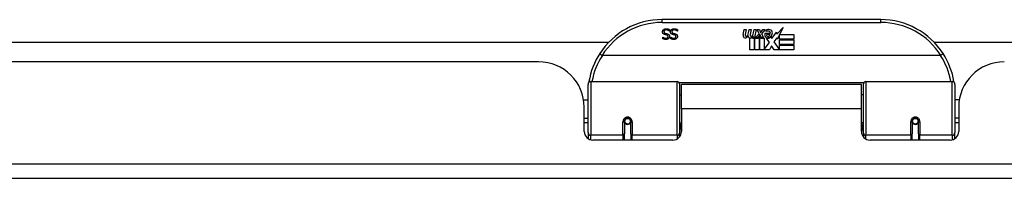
# Model space of a CAD drawing. Header units: inches. Extents: x 20 to 683, y 61 to 320.
# Tile 13 of 256: x 61.66 to 68.39, y 61.18 to 62.27. Entities that reach past the tile are written whole.
import ezdxf

# ---------------------------------------------------------------- set-up
doc = ezdxf.new("R2010")
doc.units = ezdxf.units.IN
doc.header["$MEASUREMENT"] = 0
doc.layers.add('Visible Edges(ANSI)', color=7, linetype='Continuous', lineweight=25)
doc.layers.add('Visible Tangent Edges(ANSI)', color=7, linetype='Continuous', lineweight=25)

msp = doc.modelspace()

# ---------------------------------------------------------------- linework, layer by layer
at = {"layer": 'Visible Edges(ANSI)'}
for p, q in [((67.5479, 62.2732), (66.0518, 62.2732)), ((66.103, 62.1932), (66.1023, 62.1932)), ((66.103, 62.205), (66.103, 62.1932)), ((66.1573, 62.1932), (66.1566, 62.1932)), ((66.1573, 62.205), (66.1573, 62.1932)), ((66.6072, 62.1702), (66.6139, 62.2045)), ((66.6139, 62.2045), (66.6271, 62.2045)), ((66.6271, 62.2045), (66.621, 62.17)), ((66.6435, 62.182), (66.6474, 62.2045)), ((66.6474, 62.2045), (66.6606, 62.2045)), ((66.6606, 62.2045), (66.6546, 62.17)), ((66.6774, 62.182), (66.6813, 62.2045)), ((66.6813, 62.2045), (66.6945, 62.2045)), ((66.6945, 62.2045), (66.6849, 62.1499)), ((66.6906, 62.1499), (66.7149, 62.1764)), ((66.7014, 62.2045), (66.7176, 62.2045)), ((66.7149, 62.1764), (66.7014, 62.2045)), ((66.7176, 62.2045), (66.7251, 62.185)), ((66.7251, 62.185), (66.7275, 62.185)), ((66.7275, 62.185), (66.741, 62.2045)), ((66.7572, 62.2045), (66.7326, 62.1766)), ((66.7326, 62.1766), (66.7464, 62.1499)), ((66.741, 62.2045), (66.7572, 62.2045)), ((66.756, 62.1808), (66.7926, 62.1808)), ((66.7626, 62.1928), (66.7626, 62.2018)), ((66.8031, 62.1428), (66.8346, 62.1869)), ((66.8346, 62.1869), (66.8366, 62.1727)), ((66.8366, 62.1727), (66.8804, 62.2189)), ((66.8804, 62.2189), (66.8556, 62.1712)), ((56.6332, 62.1176), (65.6865, 62.1176)), ((66.0576, 62.153), (66.0582, 62.153)), ((66.0576, 62.1417), (66.0576, 62.153)), ((66.1118, 62.153), (66.1125, 62.153)), ((66.1118, 62.1417), (66.1118, 62.153)), ((66.6525, 62.0662), (66.6525, 62.1457)), ((66.6705, 62.1532), (66.6699, 62.147)), ((66.6699, 62.147), (66.6822, 62.147)), ((66.6744, 62.1595), (66.6715, 62.1595)), ((66.6735, 62.1499), (66.6744, 62.1595)), ((66.6849, 62.1499), (66.6735, 62.1499)), ((66.6822, 62.147), (66.6822, 62.0662)), ((66.6864, 62.147), (66.7086, 62.147)), ((66.6864, 62.0662), (66.6864, 62.147)), ((66.707, 62.1499), (66.6906, 62.1499)), ((66.7203, 62.1683), (66.707, 62.1499)), ((66.7086, 62.147), (66.7161, 62.1574)), ((66.7161, 62.1574), (66.7161, 62.0662)), ((66.7224, 62.1683), (66.7203, 62.1683)), ((66.7203, 62.1647), (66.7278, 62.147)), ((66.7203, 62.0662), (66.7203, 62.1647)), ((66.7302, 62.1499), (66.7224, 62.1683)), ((66.7278, 62.147), (66.7503, 62.147)), ((66.7464, 62.1499), (66.7302, 62.1499)), ((66.7503, 62.147), (66.7503, 62.0674)), ((66.7503, 62.0674), (66.7869, 62.1164)), ((66.7869, 62.1164), (66.7662, 62.1463)), ((66.7911, 62.1718), (66.7671, 62.1718)), ((66.7962, 62.1544), (66.8031, 62.1428)), ((66.8366, 62.1485), (66.8169, 62.1205)), ((66.8169, 62.1205), (66.8538, 62.0668)), ((66.8385, 62.1385), (66.8366, 62.1485)), ((66.8538, 62.1679), (66.8385, 62.1385)), ((66.8538, 62.1391), (66.8538, 62.1679)), ((66.9525, 62.1391), (66.8538, 62.1391)), ((66.8538, 62.1346), (66.9525, 62.1346)), ((66.8538, 62.1025), (66.8538, 62.1346)), ((66.8556, 62.1712), (66.9525, 62.1712)), ((66.9525, 62.1712), (66.9525, 62.1391)), ((66.9525, 62.1346), (66.9525, 62.1025)), ((67.9132, 62.1176), (86.7875, 62.1176)), ((66.6822, 62.0662), (66.6525, 62.0662)), ((66.7161, 62.0662), (66.6864, 62.0662)), ((66.7872, 62.0662), (66.7203, 62.0662)), ((66.8011, 62.0923), (66.7872, 62.0662)), ((66.8187, 62.0662), (66.8011, 62.0923)), ((66.9525, 62.0662), (66.8187, 62.0662)), ((66.9525, 62.1025), (66.8538, 62.1025)), ((66.8538, 62.0983), (66.9525, 62.0983)), ((66.8538, 62.0668), (66.8538, 62.0983)), ((66.9525, 62.0983), (66.9525, 62.0662)), ((65.2068, 61.9836), (47.2918, 61.9836)), ((67.9567, 62.0275), (65.643, 62.0275)), ((65.5646, 61.8482), (66.1542, 61.8482)), ((67.4455, 61.8482), (68.0351, 61.8482)), ((65.5449, 61.4986), (65.5449, 61.8285)), ((66.1699, 61.8324), (66.1699, 61.4948)), ((66.1843, 61.6606), (66.1843, 61.8286)), ((67.4153, 61.8286), (66.1843, 61.8286)), ((67.4153, 61.6606), (67.4153, 61.8286)), ((67.4298, 61.4948), (67.4298, 61.8324)), ((68.0548, 61.8285), (68.0548, 61.4986)), ((65.5145, 61.7236), (65.5449, 61.7236)), ((66.1699, 61.7561), (66.1843, 61.7561)), ((67.4298, 61.7561), (67.4153, 61.7561)), ((68.0852, 61.7236), (68.0548, 61.7236)), ((65.5188, 61.5057), (65.5188, 61.6716)), ((66.1843, 61.6606), (66.1843, 61.5057)), ((67.4153, 61.5057), (67.4153, 61.6606)), ((68.0808, 61.6716), (68.0808, 61.5057)), ((65.5188, 61.5977), (65.5449, 61.5977)), ((65.7939, 61.576), (65.7939, 61.4891)), ((65.796, 61.5736), (65.7941, 61.5736)), ((65.7944, 61.5803), (65.7963, 61.5799)), ((65.7959, 61.58), (65.7959, 61.576)), ((65.8349, 61.572), (65.8372, 61.5715)), ((65.8372, 61.4891), (65.8372, 61.576)), ((67.7624, 61.576), (67.7624, 61.4891)), ((67.7648, 61.572), (67.7624, 61.5715)), ((67.8053, 61.5803), (67.8034, 61.5799)), ((67.8036, 61.5736), (67.8056, 61.5736)), ((67.8038, 61.576), (67.8038, 61.58)), ((67.8057, 61.4891), (67.8057, 61.576)), ((68.0808, 61.5977), (68.0548, 61.5977)), ((65.5449, 61.5641), (65.5188, 61.5641)), ((65.7999, 61.5641), (65.7975, 61.5641)), ((65.8337, 61.5641), (65.8313, 61.5641)), ((66.1699, 61.5652), (66.1843, 61.5652)), ((67.4298, 61.5652), (67.4153, 61.5652)), ((67.7684, 61.5641), (67.766, 61.5641)), ((67.8022, 61.5641), (67.7998, 61.5641)), ((68.0808, 61.5641), (68.0548, 61.5641)), ((65.5449, 61.4986), (65.5449, 61.4567)), ((66.1253, 61.4466), (65.5779, 61.4466)), ((65.7939, 61.4466), (65.7939, 61.4891)), ((65.8372, 61.4891), (65.8372, 61.4466)), ((66.1699, 61.467), (66.1699, 61.4948)), ((67.4298, 61.4948), (67.4298, 61.467)), ((68.0218, 61.4466), (67.4744, 61.4466)), ((67.7624, 61.4466), (67.7624, 61.4891)), ((67.8057, 61.4891), (67.8057, 61.4466)), ((68.0548, 61.4567), (68.0548, 61.4986)), ((92.0518, 61.1836), (20.4468, 61.1836))]:
    msp.add_line(p, q, dxfattribs=at)
at = {"layer": 'Visible Edges(ANSI)', "flags": 128}
for points in [[(66.0548, 62.189), (66.0548, 62.1897), (66.0549, 62.1904), (66.0549, 62.1911), (66.055, 62.1918), (66.0551, 62.1925), (66.0552, 62.1932), (66.0554, 62.1939), (66.0556, 62.1945), (66.0558, 62.1952), (66.056, 62.1959), (66.0562, 62.1966), (66.0565, 62.1972), (66.0568, 62.1979), (66.0571, 62.1986), (66.0574, 62.1992), (66.0578, 62.1998), (66.0581, 62.2004), (66.0585, 62.201), (66.0589, 62.2015), (66.0594, 62.2021), (66.0598, 62.2026), (66.0603, 62.2031), (66.0607, 62.2036), (66.0612, 62.2041)], [(66.0689, 62.1712), (66.0677, 62.1716), (66.0666, 62.172), (66.0655, 62.1724), (66.0644, 62.1729), (66.0635, 62.1734), (66.0626, 62.174), (66.0617, 62.1746), (66.0609, 62.1752), (66.0601, 62.1758), (66.0594, 62.1765), (66.0588, 62.1772), (66.0582, 62.1779), (66.0577, 62.1787), (66.0572, 62.1795), (66.0567, 62.1803), (66.0563, 62.1812), (66.056, 62.182), (66.0557, 62.183), (66.0554, 62.1839), (66.0552, 62.1849), (66.055, 62.1859), (66.0549, 62.1869), (66.0548, 62.1879), (66.0548, 62.189)], [(66.0612, 62.2041), (66.0618, 62.2046), (66.0624, 62.2051), (66.063, 62.2055), (66.0636, 62.206), (66.0642, 62.2064), (66.0649, 62.2068), (66.0655, 62.2072), (66.0662, 62.2076), (66.0668, 62.2079), (66.0675, 62.2083), (66.0682, 62.2086), (66.0689, 62.2088), (66.0697, 62.2091), (66.0704, 62.2094), (66.0712, 62.2096), (66.072, 62.2098), (66.0729, 62.2099), (66.0738, 62.2101), (66.0747, 62.2102), (66.0756, 62.2103), (66.0766, 62.2104), (66.0776, 62.2105), (66.0787, 62.2105), (66.0797, 62.2105)], [(66.0804, 62.2024), (66.0791, 62.2023), (66.0779, 62.2023), (66.0768, 62.2022), (66.0756, 62.202), (66.0746, 62.2018), (66.0736, 62.2015), (66.0726, 62.2013), (66.0717, 62.2009), (66.0708, 62.2005), (66.0701, 62.2001), (66.0693, 62.1996), (66.0686, 62.1991), (66.068, 62.1986), (66.0674, 62.198), (66.0669, 62.1974), (66.0664, 62.1967), (66.066, 62.196), (66.0656, 62.1953), (66.0653, 62.1946), (66.0651, 62.1939), (66.0649, 62.1931), (66.0647, 62.1922), (66.0647, 62.1914), (66.0646, 62.1905)], [(66.0646, 62.1905), (66.0646, 62.1898), (66.0647, 62.1892), (66.0648, 62.1885), (66.0649, 62.1879), (66.065, 62.1873), (66.0651, 62.1867), (66.0653, 62.1861), (66.0656, 62.1856), (66.0658, 62.1851), (66.0661, 62.1846), (66.0664, 62.1841), (66.0667, 62.1836), (66.0671, 62.1832), (66.0675, 62.1828), (66.0679, 62.1824), (66.0684, 62.182), (66.0689, 62.1817), (66.0694, 62.1813), (66.07, 62.181), (66.0706, 62.1807), (66.0712, 62.1804), (66.0719, 62.1801), (66.0726, 62.1799), (66.0734, 62.1797)], [(66.0734, 62.1797), (66.0739, 62.1795), (66.0744, 62.1794), (66.075, 62.1792), (66.0755, 62.1791), (66.076, 62.179), (66.0765, 62.1788), (66.077, 62.1787), (66.0775, 62.1786), (66.078, 62.1785), (66.0784, 62.1783), (66.0789, 62.1782), (66.0794, 62.1781), (66.0798, 62.178), (66.0803, 62.1779), (66.0808, 62.1778), (66.0813, 62.1777), (66.0819, 62.1775), (66.0824, 62.1774), (66.083, 62.1772), (66.0836, 62.1771), (66.0842, 62.1769), (66.0848, 62.1768), (66.0855, 62.1766), (66.0862, 62.1765)], [(66.0797, 62.2105), (66.081, 62.2105), (66.0822, 62.2105), (66.0834, 62.2104), (66.0846, 62.2103), (66.0857, 62.2102), (66.0868, 62.2101), (66.0879, 62.21), (66.089, 62.2098), (66.09, 62.2096), (66.091, 62.2094), (66.0919, 62.2092), (66.0928, 62.2089), (66.0937, 62.2086), (66.0946, 62.2083), (66.0955, 62.2081), (66.0963, 62.2078), (66.0972, 62.2074), (66.0981, 62.2071), (66.0989, 62.2068), (66.0997, 62.2065), (66.1006, 62.2061), (66.1014, 62.2057), (66.1022, 62.2054), (66.103, 62.205)], [(66.1023, 62.1932), (66.1015, 62.1939), (66.1007, 62.1946), (66.0999, 62.1952), (66.0991, 62.1959), (66.0982, 62.1965), (66.0973, 62.197), (66.0964, 62.1976), (66.0955, 62.1981), (66.0946, 62.1986), (66.0937, 62.1991), (66.0927, 62.1995), (66.0918, 62.1999), (66.0908, 62.2003), (66.0898, 62.2007), (66.0888, 62.201), (66.0879, 62.2013), (66.0869, 62.2015), (66.086, 62.2018), (66.085, 62.2019), (66.0841, 62.2021), (66.0832, 62.2022), (66.0822, 62.2023), (66.0813, 62.2023), (66.0804, 62.2024)], [(66.0862, 62.1765), (66.0868, 62.1763), (66.0874, 62.1761), (66.0879, 62.1759), (66.0885, 62.1758), (66.0891, 62.1756), (66.0896, 62.1754), (66.0902, 62.1752), (66.0907, 62.1749), (66.0912, 62.1747), (66.0917, 62.1745), (66.0922, 62.1743), (66.0927, 62.174), (66.0932, 62.1738), (66.0937, 62.1735), (66.0941, 62.1732), (66.0946, 62.1729), (66.095, 62.1726), (66.0955, 62.1723), (66.0959, 62.172), (66.0963, 62.1717), (66.0967, 62.1713), (66.0971, 62.171), (66.0975, 62.1706), (66.0979, 62.1702)], [(66.1091, 62.189), (66.1091, 62.1897), (66.1091, 62.1904), (66.1092, 62.1911), (66.1093, 62.1918), (66.1094, 62.1925), (66.1095, 62.1932), (66.1096, 62.1939), (66.1098, 62.1945), (66.11, 62.1952), (66.1102, 62.1959), (66.1105, 62.1966), (66.1108, 62.1972), (66.1111, 62.1979), (66.1114, 62.1986), (66.1117, 62.1992), (66.112, 62.1998), (66.1124, 62.2004), (66.1128, 62.201), (66.1132, 62.2015), (66.1136, 62.2021), (66.1141, 62.2026), (66.1145, 62.2031), (66.115, 62.2036), (66.1155, 62.2041)], [(66.1231, 62.1712), (66.122, 62.1716), (66.1208, 62.172), (66.1197, 62.1724), (66.1187, 62.1729), (66.1177, 62.1734), (66.1168, 62.174), (66.116, 62.1746), (66.1152, 62.1752), (66.1144, 62.1758), (66.1137, 62.1765), (66.1131, 62.1772), (66.1125, 62.1779), (66.1119, 62.1787), (66.1114, 62.1795), (66.111, 62.1803), (66.1106, 62.1812), (66.1102, 62.182), (66.1099, 62.183), (66.1097, 62.1839), (66.1094, 62.1849), (66.1093, 62.1859), (66.1092, 62.1869), (66.1091, 62.1879), (66.1091, 62.189)], [(66.1155, 62.2041), (66.1161, 62.2046), (66.1167, 62.2051), (66.1173, 62.2055), (66.1179, 62.206), (66.1185, 62.2064), (66.1191, 62.2068), (66.1198, 62.2072), (66.1204, 62.2076), (66.1211, 62.2079), (66.1218, 62.2083), (66.1225, 62.2086), (66.1232, 62.2088), (66.1239, 62.2091), (66.1247, 62.2094), (66.1255, 62.2096), (66.1263, 62.2098), (66.1272, 62.2099), (66.1281, 62.2101), (66.129, 62.2102), (66.1299, 62.2103), (66.1309, 62.2104), (66.1319, 62.2105), (66.1329, 62.2105), (66.134, 62.2105)], [(66.1347, 62.2024), (66.1334, 62.2023), (66.1322, 62.2023), (66.131, 62.2022), (66.1299, 62.202), (66.1288, 62.2018), (66.1278, 62.2015), (66.1269, 62.2013), (66.126, 62.2009), (66.1251, 62.2005), (66.1243, 62.2001), (66.1236, 62.1996), (66.1229, 62.1991), (66.1222, 62.1986), (66.1217, 62.198), (66.1211, 62.1974), (66.1207, 62.1967), (66.1203, 62.196), (66.1199, 62.1953), (66.1196, 62.1946), (66.1193, 62.1939), (66.1191, 62.1931), (66.119, 62.1922), (66.1189, 62.1914), (66.1189, 62.1905)], [(66.1189, 62.1905), (66.1189, 62.1898), (66.119, 62.1892), (66.119, 62.1885), (66.1191, 62.1879), (66.1193, 62.1873), (66.1194, 62.1867), (66.1196, 62.1861), (66.1198, 62.1856), (66.1201, 62.1851), (66.1203, 62.1846), (66.1207, 62.1841), (66.121, 62.1836), (66.1214, 62.1832), (66.1218, 62.1828), (66.1222, 62.1824), (66.1227, 62.182), (66.1232, 62.1817), (66.1237, 62.1813), (66.1243, 62.181), (66.1249, 62.1807), (66.1255, 62.1804), (66.1262, 62.1801), (66.1269, 62.1799), (66.1276, 62.1797)], [(66.1276, 62.1797), (66.1282, 62.1795), (66.1287, 62.1794), (66.1292, 62.1792), (66.1297, 62.1791), (66.1303, 62.179), (66.1308, 62.1788), (66.1313, 62.1787), (66.1317, 62.1786), (66.1322, 62.1785), (66.1327, 62.1783), (66.1332, 62.1782), (66.1336, 62.1781), (66.1341, 62.178), (66.1346, 62.1779), (66.1351, 62.1778), (66.1356, 62.1777), (66.1361, 62.1775), (66.1367, 62.1774), (66.1373, 62.1772), (66.1379, 62.1771), (66.1385, 62.1769), (66.1391, 62.1768), (66.1398, 62.1766), (66.1404, 62.1765)], [(66.134, 62.2105), (66.1353, 62.2105), (66.1365, 62.2105), (66.1377, 62.2104), (66.1389, 62.2103), (66.14, 62.2102), (66.1411, 62.2101), (66.1422, 62.21), (66.1432, 62.2098), (66.1442, 62.2096), (66.1452, 62.2094), (66.1462, 62.2092), (66.1471, 62.2089), (66.148, 62.2086), (66.1489, 62.2083), (66.1498, 62.2081), (66.1506, 62.2078), (66.1515, 62.2074), (66.1523, 62.2071), (66.1532, 62.2068), (66.154, 62.2065), (66.1548, 62.2061), (66.1556, 62.2057), (66.1565, 62.2054), (66.1573, 62.205)], [(66.1566, 62.1932), (66.1558, 62.1939), (66.155, 62.1946), (66.1542, 62.1952), (66.1533, 62.1959), (66.1525, 62.1965), (66.1516, 62.197), (66.1507, 62.1976), (66.1498, 62.1981), (66.1489, 62.1986), (66.148, 62.1991), (66.147, 62.1995), (66.146, 62.1999), (66.1451, 62.2003), (66.1441, 62.2007), (66.1431, 62.201), (66.1422, 62.2013), (66.1412, 62.2015), (66.1402, 62.2018), (66.1393, 62.2019), (66.1384, 62.2021), (66.1374, 62.2022), (66.1365, 62.2023), (66.1356, 62.2023), (66.1347, 62.2024)], [(66.1404, 62.1765), (66.141, 62.1763), (66.1416, 62.1761), (66.1422, 62.1759), (66.1428, 62.1758), (66.1434, 62.1756), (66.1439, 62.1754), (66.1445, 62.1752), (66.145, 62.1749), (66.1455, 62.1747), (66.146, 62.1745), (66.1465, 62.1743), (66.147, 62.174), (66.1475, 62.1738), (66.148, 62.1735), (66.1484, 62.1732), (66.1489, 62.1729), (66.1493, 62.1726), (66.1497, 62.1723), (66.1502, 62.172), (66.1506, 62.1717), (66.151, 62.1713), (66.1514, 62.171), (66.1518, 62.1706), (66.1521, 62.1702)], [(66.0786, 62.1371), (66.0776, 62.1371), (66.0767, 62.1372), (66.0757, 62.1372), (66.0747, 62.1372), (66.0738, 62.1373), (66.0728, 62.1374), (66.0719, 62.1375), (66.071, 62.1376), (66.0701, 62.1378), (66.0692, 62.1379), (66.0683, 62.1381), (66.0674, 62.1383), (66.0665, 62.1385), (66.0656, 62.1387), (66.0648, 62.139), (66.0639, 62.1392), (66.0631, 62.1395), (66.0623, 62.1397), (66.0615, 62.14), (66.0607, 62.1403), (66.0599, 62.1407), (66.0591, 62.141), (66.0583, 62.1413), (66.0576, 62.1417)], [(66.0582, 62.153), (66.0588, 62.1525), (66.0594, 62.152), (66.0601, 62.1515), (66.0607, 62.151), (66.0614, 62.1505), (66.0621, 62.1501), (66.0628, 62.1496), (66.0636, 62.1492), (66.0644, 62.1488), (66.0652, 62.1484), (66.0661, 62.148), (66.0669, 62.1476), (66.0678, 62.1472), (66.0687, 62.1469), (66.0696, 62.1466), (66.0705, 62.1463), (66.0714, 62.1461), (66.0723, 62.1458), (66.0733, 62.1457), (66.0742, 62.1455), (66.0751, 62.1454), (66.0761, 62.1453), (66.077, 62.1453), (66.078, 62.1453)], [(66.0834, 62.1674), (66.0829, 62.1676), (66.0824, 62.1677), (66.0818, 62.1679), (66.0813, 62.168), (66.0807, 62.1682), (66.0801, 62.1683), (66.0795, 62.1685), (66.0788, 62.1686), (66.0782, 62.1688), (66.0775, 62.1689), (66.0768, 62.1691), (66.0761, 62.1693), (66.0754, 62.1694), (66.0747, 62.1696), (66.074, 62.1698), (66.0734, 62.1699), (66.0727, 62.1701), (66.0721, 62.1703), (66.0715, 62.1704), (66.071, 62.1706), (66.0704, 62.1707), (66.0699, 62.1709), (66.0694, 62.171), (66.0689, 62.1712)], [(66.078, 62.1453), (66.0791, 62.1453), (66.0801, 62.1454), (66.0811, 62.1455), (66.0821, 62.1456), (66.083, 62.1458), (66.0839, 62.146), (66.0848, 62.1463), (66.0856, 62.1466), (66.0864, 62.147), (66.0872, 62.1474), (66.0879, 62.1479), (66.0886, 62.1483), (66.0892, 62.1489), (66.0898, 62.1494), (66.0904, 62.15), (66.0908, 62.1506), (66.0913, 62.1512), (66.0916, 62.1519), (66.0919, 62.1526), (66.0922, 62.1533), (66.0924, 62.154), (66.0925, 62.1548), (66.0926, 62.1556), (66.0926, 62.1564)], [(66.1025, 62.1574), (66.1024, 62.156), (66.1023, 62.1546), (66.102, 62.1533), (66.1017, 62.152), (66.1013, 62.1507), (66.1008, 62.1495), (66.1002, 62.1483), (66.0995, 62.1471), (66.0987, 62.146), (66.0978, 62.145), (66.0968, 62.1439), (66.0957, 62.1429), (66.0946, 62.142), (66.0934, 62.1412), (66.0922, 62.1404), (66.0909, 62.1397), (66.0895, 62.1391), (66.0881, 62.1386), (66.0867, 62.1381), (66.0852, 62.1378), (66.0836, 62.1375), (66.082, 62.1373), (66.0803, 62.1372), (66.0786, 62.1371)], [(66.0926, 62.1564), (66.0926, 62.1571), (66.0926, 62.1579), (66.0925, 62.1585), (66.0924, 62.1592), (66.0922, 62.1598), (66.0921, 62.1604), (66.0918, 62.161), (66.0916, 62.1616), (66.0913, 62.1621), (66.091, 62.1626), (66.0906, 62.1631), (66.0903, 62.1636), (66.0899, 62.164), (66.0894, 62.1644), (66.0889, 62.1648), (66.0884, 62.1652), (66.0879, 62.1655), (66.0874, 62.1659), (66.0868, 62.1662), (66.0862, 62.1665), (66.0855, 62.1667), (66.0848, 62.167), (66.0841, 62.1672), (66.0834, 62.1674)], [(66.0979, 62.1702), (66.0982, 62.1698), (66.0986, 62.1694), (66.0989, 62.169), (66.0992, 62.1685), (66.0995, 62.1681), (66.0998, 62.1676), (66.1001, 62.1672), (66.1004, 62.1667), (66.1006, 62.1662), (66.1008, 62.1657), (66.1011, 62.1652), (66.1013, 62.1647), (66.1015, 62.1642), (66.1016, 62.1636), (66.1018, 62.163), (66.1019, 62.1625), (66.1021, 62.1619), (66.1022, 62.1613), (66.1023, 62.1607), (66.1023, 62.16), (66.1024, 62.1594), (66.1024, 62.1587), (66.1025, 62.1581), (66.1025, 62.1574)], [(66.1329, 62.1371), (66.1319, 62.1371), (66.1309, 62.1372), (66.13, 62.1372), (66.129, 62.1372), (66.128, 62.1373), (66.1271, 62.1374), (66.1262, 62.1375), (66.1252, 62.1376), (66.1243, 62.1378), (66.1234, 62.1379), (66.1225, 62.1381), (66.1217, 62.1383), (66.1208, 62.1385), (66.1199, 62.1387), (66.1191, 62.139), (66.1182, 62.1392), (66.1174, 62.1395), (66.1166, 62.1397), (66.1157, 62.14), (66.1149, 62.1403), (66.1141, 62.1407), (66.1134, 62.141), (66.1126, 62.1413), (66.1118, 62.1417)], [(66.1125, 62.153), (66.1131, 62.1525), (66.1137, 62.152), (66.1143, 62.1515), (66.115, 62.151), (66.1157, 62.1505), (66.1164, 62.1501), (66.1171, 62.1496), (66.1179, 62.1492), (66.1187, 62.1488), (66.1195, 62.1484), (66.1203, 62.148), (66.1212, 62.1476), (66.1221, 62.1472), (66.123, 62.1469), (66.1239, 62.1466), (66.1248, 62.1463), (66.1257, 62.1461), (66.1266, 62.1458), (66.1275, 62.1457), (66.1285, 62.1455), (66.1294, 62.1454), (66.1304, 62.1453), (66.1313, 62.1453), (66.1323, 62.1453)], [(66.1377, 62.1674), (66.1372, 62.1676), (66.1366, 62.1677), (66.1361, 62.1679), (66.1355, 62.168), (66.1349, 62.1682), (66.1343, 62.1683), (66.1337, 62.1685), (66.1331, 62.1686), (66.1324, 62.1688), (66.1318, 62.1689), (66.1311, 62.1691), (66.1304, 62.1693), (66.1296, 62.1694), (66.1289, 62.1696), (66.1283, 62.1698), (66.1276, 62.1699), (66.127, 62.1701), (66.1264, 62.1703), (66.1258, 62.1704), (66.1252, 62.1706), (66.1247, 62.1707), (66.1241, 62.1709), (66.1236, 62.171), (66.1231, 62.1712)], [(66.1323, 62.1453), (66.1333, 62.1453), (66.1344, 62.1454), (66.1354, 62.1455), (66.1364, 62.1456), (66.1373, 62.1458), (66.1382, 62.146), (66.1391, 62.1463), (66.1399, 62.1466), (66.1407, 62.147), (66.1415, 62.1474), (66.1422, 62.1479), (66.1429, 62.1483), (66.1435, 62.1489), (66.1441, 62.1494), (66.1446, 62.15), (66.1451, 62.1506), (66.1455, 62.1512), (66.1459, 62.1519), (66.1462, 62.1526), (66.1465, 62.1533), (66.1467, 62.154), (66.1468, 62.1548), (66.1469, 62.1556), (66.1469, 62.1564)], [(66.1567, 62.1574), (66.1567, 62.156), (66.1566, 62.1546), (66.1563, 62.1533), (66.156, 62.152), (66.1556, 62.1507), (66.1551, 62.1495), (66.1545, 62.1483), (66.1538, 62.1471), (66.153, 62.146), (66.1521, 62.145), (66.1511, 62.1439), (66.15, 62.1429), (66.1489, 62.142), (66.1477, 62.1412), (66.1464, 62.1404), (66.1451, 62.1397), (66.1438, 62.1391), (66.1424, 62.1386), (66.1409, 62.1381), (66.1394, 62.1378), (66.1379, 62.1375), (66.1363, 62.1373), (66.1346, 62.1372), (66.1329, 62.1371)], [(66.1469, 62.1564), (66.1469, 62.1571), (66.1469, 62.1579), (66.1468, 62.1585), (66.1467, 62.1592), (66.1465, 62.1598), (66.1463, 62.1604), (66.1461, 62.161), (66.1459, 62.1616), (66.1456, 62.1621), (66.1453, 62.1626), (66.1449, 62.1631), (66.1445, 62.1636), (66.1441, 62.164), (66.1437, 62.1644), (66.1432, 62.1648), (66.1427, 62.1652), (66.1422, 62.1655), (66.1416, 62.1659), (66.141, 62.1662), (66.1404, 62.1665), (66.1398, 62.1667), (66.1391, 62.167), (66.1384, 62.1672), (66.1377, 62.1674)], [(66.1521, 62.1702), (66.1525, 62.1698), (66.1528, 62.1694), (66.1532, 62.169), (66.1535, 62.1685), (66.1538, 62.1681), (66.1541, 62.1676), (66.1544, 62.1672), (66.1546, 62.1667), (66.1549, 62.1662), (66.1551, 62.1657), (66.1553, 62.1652), (66.1555, 62.1647), (66.1557, 62.1642), (66.1559, 62.1636), (66.1561, 62.163), (66.1562, 62.1625), (66.1563, 62.1619), (66.1564, 62.1613), (66.1565, 62.1607), (66.1566, 62.16), (66.1567, 62.1594), (66.1567, 62.1587), (66.1567, 62.1581), (66.1567, 62.1574)], [(65.6252, 62.04), (65.6252, 62.0399), (65.6252, 62.0397), (65.6253, 62.0396), (65.6255, 62.0393), (65.6258, 62.039), (65.6261, 62.0387), (65.6265, 62.0383), (65.627, 62.0379), (65.6275, 62.0375), (65.6281, 62.037), (65.6287, 62.0365), (65.6294, 62.036), (65.6302, 62.0354), (65.631, 62.0348), (65.6318, 62.0342), (65.6327, 62.0335), (65.6337, 62.0329), (65.6346, 62.0322), (65.6356, 62.0315), (65.6366, 62.0308), (65.6377, 62.0301), (65.6387, 62.0294), (65.6398, 62.0287), (65.6409, 62.028)], [(67.9745, 62.04), (67.9745, 62.0399), (67.9745, 62.0397), (67.9743, 62.0396), (67.9742, 62.0393), (67.9739, 62.039), (67.9736, 62.0387), (67.9732, 62.0383), (67.9727, 62.0379), (67.9722, 62.0375), (67.9716, 62.037), (67.971, 62.0365), (67.9703, 62.036), (67.9695, 62.0354), (67.9687, 62.0348), (67.9679, 62.0342), (67.967, 62.0335), (67.966, 62.0329), (67.9651, 62.0322), (67.9641, 62.0315), (67.963, 62.0308), (67.962, 62.0301), (67.9609, 62.0294), (67.9599, 62.0287), (67.9588, 62.028)], [(65.643, 62.0275), (65.6429, 62.0275), (65.6428, 62.0275), (65.6427, 62.0275), (65.6426, 62.0275), (65.6425, 62.0275), (65.6424, 62.0275), (65.6423, 62.0275), (65.6422, 62.0276), (65.6421, 62.0276), (65.6421, 62.0276), (65.642, 62.0276), (65.6419, 62.0276), (65.6418, 62.0276), (65.6417, 62.0277), (65.6416, 62.0277), (65.6415, 62.0277), (65.6415, 62.0278), (65.6414, 62.0278), (65.6413, 62.0278), (65.6412, 62.0279), (65.6411, 62.0279), (65.6411, 62.028), (65.641, 62.028), (65.6409, 62.028)], [(67.9588, 62.028), (67.9587, 62.028), (67.9586, 62.028), (67.9586, 62.0279), (67.9585, 62.0279), (67.9584, 62.0278), (67.9583, 62.0278), (67.9582, 62.0278), (67.9581, 62.0277), (67.9581, 62.0277), (67.958, 62.0277), (67.9579, 62.0276), (67.9578, 62.0276), (67.9577, 62.0276), (67.9576, 62.0276), (67.9575, 62.0276), (67.9575, 62.0276), (67.9574, 62.0275), (67.9573, 62.0275), (67.9572, 62.0275), (67.9571, 62.0275), (67.957, 62.0275), (67.9569, 62.0275), (67.9568, 62.0275), (67.9567, 62.0275)], [(65.5515, 61.8474), (65.5514, 61.8472), (65.5514, 61.847), (65.5514, 61.8468), (65.5513, 61.8466), (65.5513, 61.8463), (65.5513, 61.8461), (65.5512, 61.8459), (65.5512, 61.8457), (65.5512, 61.8455), (65.5511, 61.8453), (65.5511, 61.8451), (65.5511, 61.8449), (65.551, 61.8447), (65.551, 61.8445), (65.551, 61.8443), (65.5509, 61.8441), (65.5509, 61.8438), (65.5509, 61.8436), (65.5508, 61.8434), (65.5508, 61.8432), (65.5508, 61.843), (65.5507, 61.8428), (65.5507, 61.8426), (65.5507, 61.8424)], [(68.049, 61.8424), (68.049, 61.8426), (68.049, 61.8428), (68.0489, 61.843), (68.0489, 61.8432), (68.0489, 61.8434), (68.0488, 61.8436), (68.0488, 61.8438), (68.0488, 61.8441), (68.0487, 61.8443), (68.0487, 61.8445), (68.0487, 61.8447), (68.0486, 61.8449), (68.0486, 61.8451), (68.0486, 61.8453), (68.0485, 61.8455), (68.0485, 61.8457), (68.0485, 61.8459), (68.0484, 61.8461), (68.0484, 61.8463), (68.0484, 61.8466), (68.0483, 61.8468), (68.0483, 61.847), (68.0483, 61.8472), (68.0482, 61.8474)], [(65.7939, 61.576), (65.7941, 61.5786), (65.7946, 61.5813), (65.7954, 61.5838), (65.7966, 61.5863), (65.7981, 61.5887), (65.7999, 61.5909), (65.802, 61.5928), (65.8044, 61.5945), (65.807, 61.5959), (65.8098, 61.5968), (65.8127, 61.5974), (65.8156, 61.5977), (65.8186, 61.5974), (65.8215, 61.5968), (65.8242, 61.5958), (65.8269, 61.5945), (65.8292, 61.5928), (65.8313, 61.5909), (65.8331, 61.5887), (65.8346, 61.5863), (65.8357, 61.5838), (65.8366, 61.5812), (65.8371, 61.5786), (65.8372, 61.576)], [(67.7624, 61.576), (67.7626, 61.5786), (67.7631, 61.5813), (67.7639, 61.5838), (67.7651, 61.5863), (67.7666, 61.5887), (67.7684, 61.5909), (67.7705, 61.5928), (67.7729, 61.5945), (67.7755, 61.5959), (67.7783, 61.5968), (67.7812, 61.5974), (67.7841, 61.5977), (67.7871, 61.5974), (67.79, 61.5968), (67.7927, 61.5958), (67.7954, 61.5945), (67.7977, 61.5928), (67.7998, 61.5909), (67.8016, 61.5887), (67.8031, 61.5863), (67.8043, 61.5838), (67.8051, 61.5812), (67.8056, 61.5786), (67.8057, 61.576)], [(66.1838, 61.5276), (66.1838, 61.5277), (66.1839, 61.5277), (66.1839, 61.5278), (66.1839, 61.5278), (66.1839, 61.5279), (66.1839, 61.528), (66.184, 61.528), (66.184, 61.5281), (66.184, 61.5281), (66.184, 61.5282), (66.1841, 61.5282), (66.1841, 61.5283), (66.1841, 61.5283), (66.1841, 61.5284), (66.1841, 61.5284), (66.1842, 61.5285), (66.1842, 61.5286), (66.1842, 61.5286), (66.1842, 61.5287), (66.1843, 61.5287), (66.1843, 61.5288), (66.1843, 61.5288), (66.1843, 61.5289), (66.1843, 61.5289)], [(67.4153, 61.5289), (67.4154, 61.5289), (67.4154, 61.5288), (67.4154, 61.5288), (67.4154, 61.5287), (67.4155, 61.5287), (67.4155, 61.5286), (67.4155, 61.5286), (67.4155, 61.5285), (67.4155, 61.5284), (67.4156, 61.5284), (67.4156, 61.5283), (67.4156, 61.5283), (67.4156, 61.5282), (67.4156, 61.5282), (67.4157, 61.5281), (67.4157, 61.5281), (67.4157, 61.528), (67.4157, 61.528), (67.4158, 61.5279), (67.4158, 61.5279), (67.4158, 61.5278), (67.4158, 61.5277), (67.4158, 61.5277), (67.4159, 61.5276)]]:
    msp.add_lwpolyline(points, dxfattribs=at)
at = {"layer": 'Visible Edges(ANSI)'}
for centre in [(65.8156, 61.576), (67.7841, 61.576)]:
    msp.add_circle(centre, 0.0197, dxfattribs=at)
for centre, radius, start, end in [((66.0518, 61.7663), 0.5069, 90, 147.31425), ((67.5479, 61.7663), 0.5069, 32.68575, 90), ((66.5976, 62.1894), 0.0465, 328.55841, 350.82565), ((66.6316, 62.1901), 0.0465, 327.59924, 350), ((66.7818, 62.1694), 0.0282, 156.15553, 203.84447), ((66.7807, 62.1438), 0.0607, 81.56052, 107.33425), ((66.7744, 62.1644), 0.0307, 64.67838, 112.56091), ((66.7834, 62.1835), 0.0096, 343.52609, 64.67838), ((66.7867, 62.1844), 0.0197, 356.56465, 81.56052), ((66.7667, 62.1856), 0.0398, 314.16843, 356.56465), ((66.6355, 62.1647), 0.0288, 169, 198.47479), ((66.6181, 62.1589), 0.0105, 198.47479, 269.6788), ((66.6182, 62.173), 0.0246, 269.6788, 333.95078), ((66.6331, 62.1678), 0.0123, 169.9922, 203.54875), ((66.6273, 62.1653), 0.006, 203.54875, 276.10268), ((66.6266, 62.1719), 0.0126, 276.10268, 327.60833), ((66.669, 62.164), 0.0288, 183.6169, 196.9928), ((66.6511, 62.1585), 0.0101, 196.9928, 269.47765), ((66.6513, 62.1724), 0.024, 269.47765, 327.41137), ((66.653, 62.1697), 0.024, 268.79525, 316.5849), ((66.6667, 62.1678), 0.0123, 170, 203.55712), ((66.6609, 62.1653), 0.006, 203.55712, 276.03001), ((66.6602, 62.1719), 0.0126, 276.03001, 327.59924), ((66.7699, 62.1641), 0.0152, 203.84447, 265.08017), ((66.7755, 62.1672), 0.00955, 151.45471, 231.16516), ((66.7736, 62.1784), 0.033, 257.07905, 313.17854), ((66.7736, 62.1784), 0.0299, 260.40854, 314.16843), ((66.7764, 62.1683), 0.0109, 231.16516, 289.37968), ((66.7745, 62.1738), 0.0168, 289.37968, 352.99755), ((66.0518, 61.7663), 0.5069, 147.31425, 170.79319), ((67.5479, 61.7663), 0.5069, 9.20681, 32.68575), ((65.2068, 61.6716), 0.312, 0, 90), ((68.3928, 61.6716), 0.312, 90, 180), ((65.5646, 61.8285), 0.0197, 90, 180), ((66.1542, 61.8324), 0.0157, 0, 90), ((67.4455, 61.8324), 0.0157, 90, 180), ((68.0351, 61.8285), 0.0197, 0, 90), ((65.8156, 61.576), 0.0217, 180, 348.1708), ((67.7841, 61.576), 0.0217, 191.8292, 0), ((65.5779, 61.5057), 0.0591, 180, 270), ((66.1253, 61.5057), 0.0591, 270, 0), ((67.4744, 61.5057), 0.0591, 180, 270), ((68.0218, 61.5057), 0.0591, 270, 0)]:
    msp.add_arc(centre, radius, start, end, dxfattribs=at)
at = {"layer": 'Visible Tangent Edges(ANSI)'}
for p, q in [((66.0518, 62.2535), (66.0518, 62.2732)), ((66.0518, 62.2535), (67.5479, 62.2535)), ((67.5479, 62.2535), (67.5479, 62.2732)), ((65.5646, 61.8482), (65.5646, 61.4796)), ((66.1542, 61.4796), (66.1542, 61.8482)), ((67.432, 61.8405), (66.1677, 61.8405)), ((67.4455, 61.8482), (67.4455, 61.4796)), ((68.0351, 61.4796), (68.0351, 61.8482)), ((67.4153, 61.6606), (66.1843, 61.6606)), ((65.7841, 61.4796), (65.7841, 61.5713)), ((65.8471, 61.5713), (65.8471, 61.4796)), ((67.7526, 61.4796), (67.7526, 61.5713)), ((67.8156, 61.5713), (67.8156, 61.4796)), ((65.5646, 61.4482), (65.5646, 61.4796)), ((65.7841, 61.4796), (65.5646, 61.4796)), ((65.7841, 61.4796), (65.7841, 61.4466)), ((66.1542, 61.4796), (65.8471, 61.4796)), ((65.8471, 61.4466), (65.8471, 61.4796)), ((66.1542, 61.4796), (66.1542, 61.4542)), ((67.7526, 61.4796), (67.4455, 61.4796)), ((67.4455, 61.4542), (67.4455, 61.4796)), ((67.7526, 61.4796), (67.7526, 61.4466)), ((68.0351, 61.4796), (67.8156, 61.4796)), ((67.8156, 61.4466), (67.8156, 61.4796)), ((68.0351, 61.4796), (68.0351, 61.4482)), ((20.4468, 61.2826), (92.0518, 61.2826))]:
    msp.add_line(p, q, dxfattribs=at)
at = {"layer": 'Visible Tangent Edges(ANSI)', "flags": 128}
for points in [[(65.8471, 61.5713), (65.8468, 61.5753), (65.8461, 61.5794), (65.8449, 61.5833), (65.8432, 61.5872), (65.8411, 61.5908), (65.8385, 61.5941), (65.8354, 61.5971), (65.832, 61.5997), (65.8282, 61.6017), (65.8241, 61.6033), (65.8199, 61.6042), (65.8156, 61.6046), (65.8113, 61.6042), (65.8071, 61.6033), (65.8031, 61.6018), (65.7993, 61.5997), (65.7958, 61.5972), (65.7927, 61.5942), (65.7901, 61.5908), (65.7879, 61.5872), (65.7862, 61.5833), (65.785, 61.5794), (65.7843, 61.5753), (65.7841, 61.5713)], [(67.8156, 61.5713), (67.8153, 61.5753), (67.8146, 61.5794), (67.8134, 61.5833), (67.8117, 61.5872), (67.8096, 61.5908), (67.807, 61.5941), (67.8039, 61.5971), (67.8005, 61.5997), (67.7967, 61.6017), (67.7926, 61.6033), (67.7884, 61.6042), (67.7841, 61.6046), (67.7798, 61.6042), (67.7756, 61.6033), (67.7716, 61.6018), (67.7678, 61.5997), (67.7643, 61.5972), (67.7612, 61.5942), (67.7586, 61.5908), (67.7564, 61.5872), (67.7547, 61.5833), (67.7535, 61.5794), (67.7528, 61.5753), (67.7526, 61.5713)], [(66.1836, 61.5652), (66.1829, 61.5628), (66.1823, 61.5604), (66.1818, 61.558), (66.1812, 61.5557), (66.1806, 61.5533), (66.1801, 61.5509), (66.1796, 61.5485), (66.1791, 61.5461), (66.1786, 61.5436), (66.1781, 61.5412), (66.1776, 61.5388), (66.1772, 61.5364), (66.1767, 61.5339), (66.1763, 61.5315), (66.1759, 61.5291), (66.1755, 61.5266), (66.1751, 61.5242), (66.1747, 61.5217), (66.1744, 61.5193), (66.174, 61.5168), (66.1737, 61.5143), (66.1734, 61.5119), (66.1731, 61.5094), (66.1728, 61.5069)], [(67.4269, 61.5069), (67.4266, 61.5094), (67.4263, 61.5119), (67.426, 61.5144), (67.4256, 61.5168), (67.4253, 61.5193), (67.4249, 61.5217), (67.4246, 61.5242), (67.4242, 61.5266), (67.4238, 61.5291), (67.4234, 61.5315), (67.423, 61.534), (67.4225, 61.5364), (67.4221, 61.5388), (67.4216, 61.5412), (67.4211, 61.5436), (67.4206, 61.5461), (67.4201, 61.5485), (67.4196, 61.5509), (67.4191, 61.5533), (67.4185, 61.5557), (67.4179, 61.558), (67.4173, 61.5604), (67.4167, 61.5628), (67.4161, 61.5652)]]:
    msp.add_lwpolyline(points, dxfattribs=at)
at = {"layer": 'Visible Tangent Edges(ANSI)'}
for centre, start, end in [((66.0518, 61.7663), 90, 147.50115), ((67.5479, 61.7663), 32.49885, 90), ((66.0518, 61.7625), 147.05524, 169.87773), ((67.5479, 61.7625), 10.12227, 32.94476)]:
    msp.add_arc(centre, 0.4872, start, end, dxfattribs=at)
for centre, major_axis, ratio, start_param, end_param in [((65.5709, 61.8442), (-0.0194, 0.0031), 0.187438, 0, 0.544489), ((68.0288, 61.8442), (0.0194, 0.0031), 0.187438, 5.738696, 6.283185), ((65.7841, 61.576), (0.00984, 0), 0.476565, 4.712389, 6.283185), ((65.8471, 61.576), (-0.00984, 0), 0.476565, 0, 1.570796), ((67.7526, 61.576), (0.00984, 0), 0.476565, 4.712389, 6.283185), ((67.8156, 61.576), (-0.00984, 0), 0.476565, 0, 1.570796), ((65.5646, 61.4986), (-0.0197, 0), 0.965926, 0, 1.570796), ((65.7841, 61.4891), (0.00984, 0), 0.965926, 4.712389, 6.283185), ((65.8471, 61.4891), (-0.00984, 0), 0.965926, 0, 1.570796), ((66.1542, 61.4948), (0.0157, 0), 0.965926, 4.712389, 6.283185), ((67.4455, 61.4948), (-0.0157, 0), 0.965926, 0, 1.570796), ((67.7526, 61.4891), (0.00984, 0), 0.965926, 4.712389, 6.283185), ((67.8156, 61.4891), (-0.00984, 0), 0.965926, 0, 1.570796), ((68.0351, 61.4986), (0.0197, 0), 0.965926, 4.712389, 6.283185)]:
    msp.add_ellipse(centre, major_axis=major_axis, ratio=ratio, start_param=start_param, end_param=end_param, dxfattribs=at)

doc.saveas('drawing.dxf')
